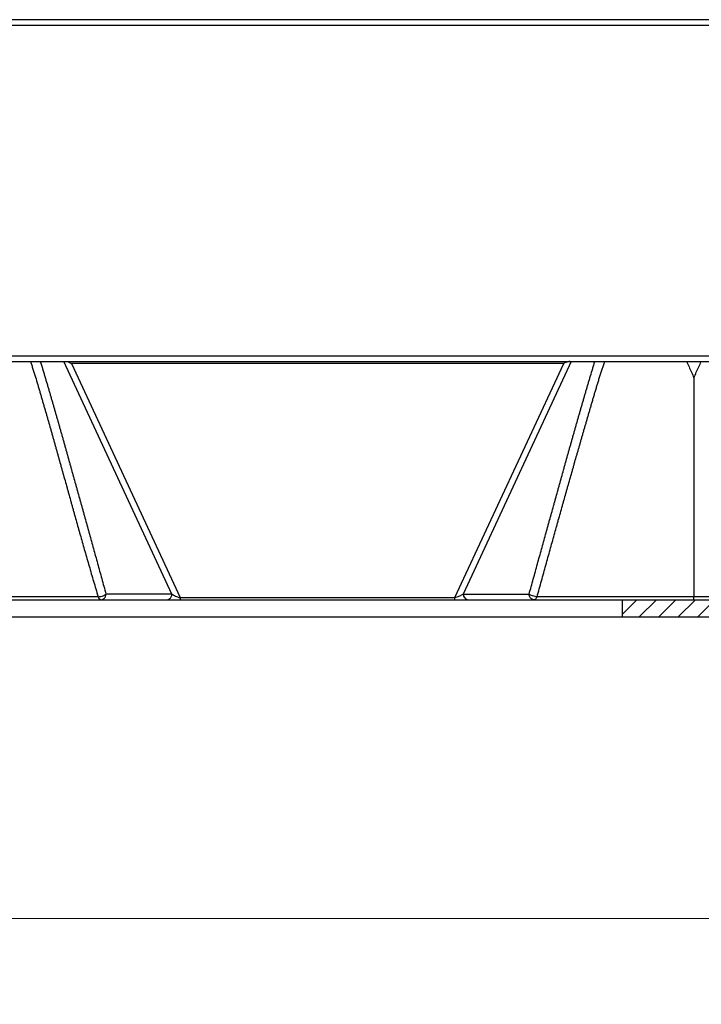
# Model space of a CAD drawing. Header units: inches. Extents: x 3951 to 6642, y -813 to 1217.
# Tile 2 of 33: x 4282 to 4400, y 89 to 260. Entities that reach past the tile are written whole.
import ezdxf

# ---------------------------------------------------------------- set-up
doc = ezdxf.new("R2010")
doc.units = ezdxf.units.IN
doc.header["$LTSCALE"] = 7.600000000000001
doc.header["$MEASUREMENT"] = 0
doc.header["$PDMODE"] = 3
doc.header["$PDSIZE"] = 0.3125
doc.layers.get('0').update_dxf_attribs({"linetype": 'CONTINUOUS'})
doc.layers.get('Defpoints').update_dxf_attribs({"linetype": 'CONTINUOUS'})
doc.layers.add('5标注', color=1, linetype='CONTINUOUS')
doc.styles.add('TXT', font='txt.shx', dxfattribs={"width": 0.7, "bigfont": 'INTECAD.SHX'})
doc.dimstyles.new('标准样式', dxfattribs={"dimscale": 7.600000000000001, "dimtxt": 3, "dimasz": 2, "dimexe": 1, "dimexo": 0, "dimgap": 1, "dimtad": 0, "dimdec": 1, "dimzin": 1, "dimdsep": 46, "dimtxsty": 'TXT', "dimcen": 0.09, "dimclrd": 5, "dimclre": 252, "dimadec": 1, "dimazin": 0, "dimtfac": 1, "dimtdec": 1, "dimtofl": 0, "dimtmove": 0, "dimatfit": 3, "dimfxl": 0, "dimtzin": 0, "dimlwd": 13, "dimlwe": 13, "dimarcsym": 0})

# ---------------------------------------------------------------- blocks, each defined once
blk = doc.blocks.new('*D63')
at = {"layer": '5标注', "color": 252, "lineweight": 13}
for p, q in [((4197.385549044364, 256.0190379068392), (4197.385549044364, 96.04115203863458)), ((4797.710884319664, 256.0190379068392), (4797.710884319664, 96.04115203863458))]:
    blk.add_line(p, q, dxfattribs=at)
at = {"layer": '5标注', "color": 5, "lineweight": 13}
for p, q in [((4212.585549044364, 103.6411520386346), (4457.900359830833, 103.6411520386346)), ((4782.510884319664, 103.6411520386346), (4531.620359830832, 103.6411520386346))]:
    blk.add_line(p, q, dxfattribs=at)
at = {"layer": '5标注', "color": 5}
for points in [[(4212.585549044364, 106.1744853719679), (4212.585549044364, 101.1078187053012), (4197.385549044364, 103.6411520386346)], [(4782.510884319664, 106.1744853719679), (4782.510884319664, 101.1078187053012), (4797.710884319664, 103.6411520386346)]]:
    blk.add_solid(points, dxfattribs=at)
at = {"layer": 'Defpoints', "color": 0}
for p in [(4197.385549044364, 256.0190379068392), (4797.710884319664, 256.0190379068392), (4797.710884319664, 103.6411520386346)]:
    blk.add_point(p, dxfattribs=at)
at = {"layer": '5标注', "color": 0, "insert": (4494.760359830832, 103.6411520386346), "char_height": 22.8, "attachment_point": 5, "style": 'TXT'}
blk.add_mtext('600.3', dxfattribs=at)

msp = doc.modelspace()

# ---------------------------------------------------------------- hatches: boundary and pattern name
h = msp.add_hatch()
h.set_pattern_fill('A', color=2, scale=18.24570047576, angle=45, style=0, pattern_type=0)
h.set_pattern_definition([(45, (4392.889334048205, 366.6944490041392), (-1.697586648, 1.697586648), [])])
edge = h.paths.add_edge_path()
edge.add_line((4267.123430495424, 159.1440379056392), (4279.739030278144, 159.1440379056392))
edge.add_line((4279.765210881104, 156.1440379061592), (4279.739030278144, 159.1440379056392))
edge.add_line((4265.149068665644, 156.1440379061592), (4279.765210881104, 156.1440379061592))
edge.add_spline(control_points=[(4265.149068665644, 156.1440379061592), (4264.737374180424, 156.1440379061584), (4264.393473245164, 156.370366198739), (4264.230625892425, 156.7484840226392)], knot_values=[0, 0, 0, 0, 1, 1, 1, 1], weights=[1, 0.8902202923, 0.8902202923, 1], degree=3, periodic=0)
edge.add_line((4224.482797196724, 249.0395917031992), (4264.230625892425, 156.7484840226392))
edge.add_spline(control_points=[(4224.482797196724, 249.0395917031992), (4224.319949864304, 249.4177095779), (4223.976048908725, 249.6440379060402), (4223.564354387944, 249.6440379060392)], knot_values=[0, 0, 0, 0, 1, 1, 1, 1], weights=[1, 0.8902202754, 0.8902202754, 1], degree=3, periodic=0)
edge.add_line((4223.564354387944, 249.6440379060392), (4203.812263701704, 249.6440379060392))
edge.add_line((4203.812263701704, 249.6440379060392), (4202.193186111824, 249.6440379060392))
edge.add_spline(control_points=[(4202.193186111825, 249.6440379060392), (4201.851367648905, 249.64403790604), (4201.550060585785, 249.8054501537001), (4201.360685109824, 250.0900143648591)], knot_values=[0, 0, 0, 0, 1, 1, 1, 1], weights=[1, 0.9209884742, 0.9209884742, 1], degree=3, periodic=0)
edge.add_line((4201.360669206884, 250.0900037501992), (4197.385549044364, 256.1440379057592))
edge.add_spline(control_points=[(4197.385549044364, 256.1440379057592), (4197.385549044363, 257.0812962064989), (4196.722807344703, 257.7440379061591), (4195.785549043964, 257.7440379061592), (4194.848290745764, 257.7440379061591), (4194.185549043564, 257.0812962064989), (4194.185549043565, 256.1440379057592)], knot_values=[0, 0, 0, 0, 1, 1, 1, 2, 2, 2, 2], weights=[1, 0.8047378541, 0.8047378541, 1, 0.8047378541, 0.8047378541, 1], degree=3, periodic=0)
edge.add_line((4194.185549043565, 256.1440379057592), (4190.960965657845, 256.1440379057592))
edge.add_line((4190.960965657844, 256.0190379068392), (4190.960965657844, 256.1440379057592))
edge.add_spline(control_points=[(4190.710965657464, 255.7690379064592), (4190.857412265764, 255.769037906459), (4190.960965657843, 255.872591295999), (4190.960965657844, 256.0190379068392)], knot_values=[0, 0, 0, 0, 1, 1, 1, 1], weights=[1, 0.8047378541, 0.8047378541, 1], degree=3, periodic=0)
edge.add_line((4190.460965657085, 255.7690379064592), (4190.710965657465, 255.7690379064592))
edge.add_spline(control_points=[(4190.210965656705, 256.0190379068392), (4190.210965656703, 255.872591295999), (4190.314519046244, 255.769037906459), (4190.460965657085, 255.7690379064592)], knot_values=[0, 0, 0, 0, 1, 1, 1, 1], weights=[1, 0.8047378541, 0.8047378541, 1], degree=3, periodic=0)
edge.add_line((4190.210965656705, 256.0190379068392), (4190.210965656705, 257.1440379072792))
edge.add_line((4193.263787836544, 260.1440379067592), (4190.210965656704, 257.1440379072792))
edge.add_line((4197.808327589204, 260.1440379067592), (4193.263787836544, 260.1440379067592))
edge.add_spline(control_points=[(4197.808327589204, 260.1440379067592), (4198.152482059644, 260.1440379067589), (4198.455344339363, 259.9805853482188), (4198.644238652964, 259.6929028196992)], knot_values=[0, 0, 0, 0, 1, 1, 1, 1], weights=[1, 0.9200122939, 0.9200122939, 1], degree=3, periodic=0)
edge.add_line((4202.978768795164, 253.0914939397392), (4198.644238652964, 259.6929028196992))
edge.add_spline(control_points=[(4202.978776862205, 253.0914992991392), (4203.168016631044, 252.8060369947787), (4203.469772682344, 252.6440379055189), (4203.812264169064, 252.6440379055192)], knot_values=[0, 0, 0, 0, 1, 1, 1, 1], weights=[1, 0.9207076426, 0.9207076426, 1], degree=3, periodic=0)
edge.add_line((4211.982259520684, 252.6440379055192), (4203.812264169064, 252.6440379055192))
edge.add_line((4211.982259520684, 252.6440379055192), (4211.987089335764, 253.0440379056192))
edge.add_line((4211.987089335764, 253.0440379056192), (4213.199209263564, 253.0440379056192))
edge.add_line((4213.201559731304, 252.6440379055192), (4213.199209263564, 253.0440379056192))
edge.add_line((4215.568775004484, 252.6440379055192), (4213.201559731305, 252.6440379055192))
edge.add_line((4215.575756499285, 253.0440379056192), (4215.568775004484, 252.6440379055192))
edge.add_line((4215.575756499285, 253.0440379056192), (4219.385088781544, 253.0440379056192))
edge.add_line((4219.385088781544, 253.0440379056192), (4219.388579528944, 252.6440379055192))
edge.add_line((4225.538707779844, 252.6440379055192), (4219.388579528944, 252.6440379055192))
edge.add_spline(control_points=[(4225.538707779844, 252.6440379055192), (4225.950405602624, 252.6440413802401), (4226.294310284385, 252.4177127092), (4226.457158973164, 252.0395918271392)], knot_values=[0, 0, 0, 0, 1, 1, 1, 1], weights=[1, 0.8902187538, 0.8902187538, 1], degree=3, periodic=0)
edge.add_line((4226.457158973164, 252.0395918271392), (4266.204987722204, 159.7484840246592))
edge.add_spline(control_points=[(4267.123430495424, 159.1440379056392), (4266.711736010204, 159.144037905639), (4266.367835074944, 159.370366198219), (4266.204987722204, 159.7484840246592)], knot_values=[0, 0, 0, 0, 1, 1, 1, 1], weights=[1, 0.8902202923, 0.8902202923, 1], degree=3, periodic=0)
edge = h.paths.add_edge_path()
edge.add_line((4386.465245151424, 159.1440379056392), (4411.465245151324, 159.1440379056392))
edge.add_line((4411.465245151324, 156.1440379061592), (4411.465245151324, 159.1440379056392))
edge.add_line((4386.465245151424, 156.1440379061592), (4411.465245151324, 156.1440379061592))
edge.add_line((4386.465245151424, 159.1440379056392), (4386.465245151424, 156.1440379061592))
edge = h.paths.add_edge_path()
edge.add_line((4517.965245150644, 159.1440379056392), (4542.965245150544, 159.1440379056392))
edge.add_line((4542.965245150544, 156.1440379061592), (4542.965245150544, 159.1440379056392))
edge.add_line((4517.965245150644, 156.1440379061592), (4542.965245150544, 156.1440379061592))
edge.add_line((4517.965245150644, 159.1440379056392), (4517.965245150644, 156.1440379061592))
edge = h.paths.add_edge_path()
edge.add_line((4649.465245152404, 159.1440379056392), (4674.465245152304, 159.1440379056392))
edge.add_line((4674.465245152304, 156.1440379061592), (4674.465245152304, 159.1440379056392))
edge.add_line((4649.465245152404, 156.1440379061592), (4674.465245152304, 156.1440379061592))
edge.add_line((4649.465245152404, 159.1440379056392), (4649.465245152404, 156.1440379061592))
edge = h.paths.add_edge_path()
edge.add_line((4781.191460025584, 159.1440379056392), (4791.982612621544, 159.1440379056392))
edge.add_spline(control_points=[(4792.982460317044, 160.1265854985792), (4792.972377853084, 159.5489615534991), (4792.560324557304, 159.1440379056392), (4791.982612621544, 159.1440379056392)], knot_values=[0, 0, 0, 0, 1, 1, 1, 1], weights=[1, 0.8088336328, 0.8088336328, 1], degree=3, periodic=0)
edge.add_line((4794.711115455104, 259.1611720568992), (4792.982460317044, 160.1265854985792))
edge.add_spline(control_points=[(4795.710968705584, 260.1440379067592), (4795.133110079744, 260.1440379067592), (4794.721016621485, 259.7389458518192), (4794.711115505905, 259.1611720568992)], knot_values=[0, 0, 0, 0, 1, 1, 1, 1], weights=[1, 0.8087592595, 0.8087592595, 1], degree=3, periodic=0)
edge.add_line((4800.416831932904, 260.1440379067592), (4795.710968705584, 260.1440379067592))
edge.add_line((4803.469654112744, 257.1440379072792), (4800.416831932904, 260.1440379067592))
edge.add_line((4803.469654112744, 256.0190379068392), (4803.469654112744, 257.1440379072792))
edge.add_spline(control_points=[(4803.469654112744, 256.0190379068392), (4803.469654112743, 255.872591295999), (4803.366100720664, 255.769037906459), (4803.219654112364, 255.7690379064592)], knot_values=[0, 0, 0, 0, 1, 1, 1, 1], weights=[1, 0.8047378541, 0.8047378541, 1], degree=3, periodic=0)
edge.add_line((4803.219654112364, 255.7690379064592), (4802.969654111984, 255.7690379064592))
edge.add_spline(control_points=[(4802.969654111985, 255.7690379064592), (4802.823207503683, 255.769037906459), (4802.719654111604, 255.872591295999), (4802.719654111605, 256.0190379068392)], knot_values=[0, 0, 0, 0, 1, 1, 1, 1], weights=[1, 0.8047378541, 0.8047378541, 1], degree=3, periodic=0)
edge.add_line((4802.719654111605, 256.0190379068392), (4802.719654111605, 256.1440379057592))
edge.add_line((4802.719654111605, 256.1440379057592), (4800.890784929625, 256.1440379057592))
edge.add_spline(control_points=[(4800.890784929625, 256.1440379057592), (4800.896657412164, 257.0777438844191), (4800.239536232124, 257.741093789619), (4799.305816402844, 257.7440300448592), (4798.372096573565, 257.7469663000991), (4797.710816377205, 257.087762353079), (4797.710816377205, 256.1540379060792)], knot_values=[0, 0, 0, 0, 1, 1, 1, 2, 2, 2, 2], weights=[1, 0.8039960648, 0.8039960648, 1, 0.8039960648, 0.8039960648, 1], degree=3, periodic=0)
edge.add_line((4795.982460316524, 157.1265854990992), (4797.710816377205, 256.1440379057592))
edge.add_spline(control_points=[(4794.982612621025, 156.1440379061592), (4795.560324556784, 156.1440379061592), (4795.972377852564, 156.5489615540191), (4795.982460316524, 157.1265854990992)], knot_values=[0, 0, 0, 0, 1, 1, 1, 1], weights=[1, 0.8088336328, 0.8088336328, 1], degree=3, periodic=0)
edge.add_line((4781.165279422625, 156.1440379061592), (4794.982612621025, 156.1440379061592))
edge.add_line((4781.191460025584, 159.1440379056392), (4781.165279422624, 156.1440379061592))

# ---------------------------------------------------------------- linework, layer by layer
at = {"color": 7, "linetype": 'Continuous'}
for p, q in [((4800.416831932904, 260.1440379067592), (4198.644238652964, 260.1440379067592)), ((4793.711273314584, 259.1614903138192), (4198.993167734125, 259.1614903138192)), ((4249.250257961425, 200.6440379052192), (4792.706997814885, 200.6440379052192)), ((4265.168246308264, 201.6265855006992), (4792.706997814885, 201.6265855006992)), ((4308.114010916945, 160.1265854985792), (4289.301251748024, 200.6440379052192)), ((4377.629368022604, 200.6440379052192), (4358.817154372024, 160.1265854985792)), ((4376.307278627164, 200.2868255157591), (4290.623341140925, 200.2868255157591)), ((4290.623341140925, 200.2868255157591), (4309.560043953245, 159.5012502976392)), ((4357.374565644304, 159.5012502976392), (4376.307278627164, 200.2868255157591)), ((4398.964397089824, 197.7702714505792), (4398.965310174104, 159.6440318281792)), ((4295.273998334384, 159.6440379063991), (4271.206158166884, 159.6440379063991)), ((4308.114010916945, 160.1265854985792), (4296.635889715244, 160.1265854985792)), ((4309.560043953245, 159.5012502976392), (4357.374565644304, 159.5012502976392)), ((4357.372830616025, 159.4974796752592), (4357.915885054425, 159.6895104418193)), ((4358.817154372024, 160.1265854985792), (4370.288182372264, 160.1265854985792)), ((4426.273216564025, 159.6440379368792), (4371.657403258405, 159.6440379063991)), ((4398.965309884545, 159.1440379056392), (4398.965310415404, 159.6440318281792)), ((4267.123430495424, 159.1440379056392), (4791.982612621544, 159.1440379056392)), ((4386.465245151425, 159.1440379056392), (4386.465245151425, 156.1440379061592)), ((4386.465245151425, 159.1440379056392), (4386.465245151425, 156.1440379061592)), ((4386.465245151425, 159.1440379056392), (4411.465245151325, 159.1440379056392)), ((4265.149068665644, 156.1440379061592), (4794.982612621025, 156.1440379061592)), ((4386.465245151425, 156.1440379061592), (4411.465245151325, 156.1440379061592))]:
    msp.add_line(p, q, dxfattribs=at)
for points, start_tangent, end_tangent in [([(4283.466896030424, 200.6428601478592), (4283.584735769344, 200.3000036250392), (4283.700558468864, 199.9568678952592), (4283.925510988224, 199.2732780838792), (4284.034938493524, 198.9327755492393), (4284.142530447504, 198.5931067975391), (4284.248400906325, 198.2543559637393), (4284.352542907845, 197.9169837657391), (4284.754837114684, 196.5807272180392), (4284.949644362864, 195.9197541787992), (4285.141561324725, 195.2640625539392), (4285.236591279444, 194.9387381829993), (4285.331107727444, 194.6149343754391), (4285.518773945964, 193.9712225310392), (4285.612010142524, 193.6509806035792), (4285.704905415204, 193.3315923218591), (4285.889463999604, 192.6959283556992), (4285.981057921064, 192.3798187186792), (4286.072245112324, 192.0646581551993), (4286.253550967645, 191.4365780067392), (4286.433685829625, 190.8104653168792), (4286.612567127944, 190.1863503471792), (4286.966557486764, 188.9437907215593), (4287.142371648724, 188.3233462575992), (4287.230037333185, 188.0132393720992), (4287.317491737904, 187.7034094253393), (4287.404782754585, 187.3937235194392), (4287.491956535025, 187.0840539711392), (4287.666138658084, 186.4642451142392), (4287.840402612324, 185.8429671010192), (4288.014655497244, 185.2207354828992), (4288.188950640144, 184.5975540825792), (4288.363504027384, 183.9727555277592), (4288.713437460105, 182.7182265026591), (4288.800863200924, 182.4043658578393), (4288.888281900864, 182.0903667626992), (4289.063192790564, 181.4616429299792), (4289.413246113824, 180.2015837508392), (4289.762489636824, 178.9423635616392), (4289.937328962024, 178.3118023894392), (4290.112008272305, 177.6820101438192), (4290.461368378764, 176.4241250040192), (4290.636561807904, 175.7947745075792), (4290.724164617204, 175.4805397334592), (4290.811760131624, 175.1666836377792), (4290.987080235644, 174.5396557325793), (4291.162832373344, 173.9125777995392), (4291.515838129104, 172.6572102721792), (4291.870610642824, 171.4005134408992), (4292.228486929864, 170.1371274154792), (4292.589410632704, 168.8669555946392), (4292.954640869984, 167.5865462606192), (4293.699495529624, 164.9951754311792), (4294.469692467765, 162.3501640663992), (4294.866481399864, 161.0031179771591), (4295.270457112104, 159.6429814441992)], (0.3277426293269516, -0.9447670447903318), (0.2858817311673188, -0.9582649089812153)), ([(4285.204976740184, 200.6440069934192), (4285.306286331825, 200.3109760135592), (4285.406808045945, 199.9792746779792), (4285.606460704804, 199.3172408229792), (4285.705560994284, 198.9871547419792), (4285.803945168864, 198.6585227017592), (4285.901943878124, 198.3303482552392), (4285.999558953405, 198.0026642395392), (4286.382936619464, 196.7081164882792), (4286.570555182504, 196.0703877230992), (4286.755950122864, 195.4375700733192), (4286.847833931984, 195.1229434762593), (4286.939124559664, 194.8096993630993), (4287.120303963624, 194.1862080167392), (4287.210348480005, 193.8754862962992), (4287.299843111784, 193.5661054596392), (4287.477298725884, 192.9510751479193), (4287.565484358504, 192.6447086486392), (4287.653445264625, 192.3386678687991), (4287.828652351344, 191.7277636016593), (4288.002831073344, 191.1187901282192), (4288.176907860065, 190.5086788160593), (4288.526411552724, 189.2796689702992), (4288.701507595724, 188.6621035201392), (4288.789202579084, 188.3523868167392), (4288.877017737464, 188.0419839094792), (4288.964871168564, 187.7311888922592), (4289.052639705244, 187.4204405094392), (4289.228013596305, 186.7988041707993), (4289.403321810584, 186.1765081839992), (4289.578739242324, 185.5529978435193), (4289.754127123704, 184.9288072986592), (4289.929234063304, 184.3048632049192), (4290.279383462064, 183.0551378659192), (4290.366965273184, 182.7421507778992), (4290.454533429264, 182.4290625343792), (4290.629290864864, 181.8037966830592), (4290.977512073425, 180.5562590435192), (4291.324577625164, 179.3109130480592), (4291.497599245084, 178.6894095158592), (4291.670251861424, 178.0688213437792), (4292.015289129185, 176.8274965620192), (4292.188017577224, 176.2055771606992), (4292.274477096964, 175.8941599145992), (4292.360914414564, 175.5827472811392), (4292.533688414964, 174.9600689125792), (4292.706448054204, 174.3371766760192), (4293.052459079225, 173.0889176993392), (4293.399927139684, 171.8346074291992), (4293.748491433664, 170.5756671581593), (4294.098643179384, 169.3104270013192), (4294.451439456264, 168.0350683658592), (4295.165367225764, 165.4524141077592), (4295.892196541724, 162.8204751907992), (4296.262020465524, 161.4802351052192), (4296.635371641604, 160.1264426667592)], (0.2915187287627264, -0.9565651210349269), (0.2657848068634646, -0.9640323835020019)), ([(4289.537823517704, 200.6440379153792), (4289.851288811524, 200.6004104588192)], (1, 0), (0.9706975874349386, -0.2403043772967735)), ([(4370.288225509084, 160.1265735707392), (4370.648192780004, 161.4283337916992), (4371.010518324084, 162.7385413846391), (4371.735405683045, 165.3600941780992), (4372.448022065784, 167.9380539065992), (4372.799350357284, 169.2090134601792), (4373.148262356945, 170.4709744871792), (4373.494572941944, 171.7230815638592), (4373.581084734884, 172.0357629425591), (4373.667458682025, 172.3478983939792), (4373.839853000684, 172.9707327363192), (4374.184523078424, 174.2151932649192), (4374.530204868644, 175.4620320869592), (4374.703353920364, 176.0860231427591), (4374.790113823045, 176.3985372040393), (4374.877032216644, 176.7115169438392), (4375.225698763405, 177.9659281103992), (4375.400279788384, 178.5933561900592), (4375.575262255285, 179.2217410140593), (4375.926276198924, 180.4807381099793), (4376.277767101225, 181.7392605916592), (4376.454163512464, 182.3698752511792), (4376.542402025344, 182.6850649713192), (4376.630641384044, 183.0000759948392), (4376.984162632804, 184.2601379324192), (4377.161625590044, 184.8913478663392), (4377.339253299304, 185.5222089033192), (4377.517019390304, 186.1525757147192), (4377.695127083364, 186.7830980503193), (4377.873772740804, 187.4143961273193), (4378.052641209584, 188.0453235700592), (4378.231642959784, 188.6755185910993), (4378.410982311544, 189.3056291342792), (4378.590860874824, 189.9362870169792), (4378.680939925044, 190.2515885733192), (4378.771023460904, 190.5665597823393), (4378.951320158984, 191.1958767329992), (4379.131990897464, 191.8249760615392), (4379.222543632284, 192.1396784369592), (4379.313282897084, 192.4546082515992), (4379.495059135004, 193.0842197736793), (4379.677135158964, 193.7131035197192), (4379.768359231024, 194.0274943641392), (4379.859746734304, 194.3419689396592), (4380.043129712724, 194.9715173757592), (4380.227228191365, 195.6014687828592), (4380.411805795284, 196.2309461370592), (4380.504333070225, 196.5456757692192), (4380.597052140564, 196.8604932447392), (4380.689987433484, 197.1754676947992), (4380.783164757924, 197.4906723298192), (4380.970129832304, 198.1213418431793), (4381.346022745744, 199.3818255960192), (4381.535316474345, 200.0126524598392), (4381.630371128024, 200.3283999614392), (4381.725595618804, 200.6440213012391)], (0.2665068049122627, 0.9638330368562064), (0.2891368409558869, 0.9572877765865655)), ([(4371.656631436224, 159.6442537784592), (4372.050512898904, 161.0540690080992), (4372.437973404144, 162.4436129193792), (4373.194426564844, 165.1622553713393), (4373.931828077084, 167.8162184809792), (4374.294677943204, 169.1220000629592), (4374.654033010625, 170.4140685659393), (4375.011301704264, 171.6964124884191), (4375.100423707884, 172.0158909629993), (4375.189443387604, 172.3348302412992), (4375.366972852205, 172.9703423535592), (4375.720310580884, 174.2329307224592), (4376.071983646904, 175.4863129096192), (4376.247439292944, 176.1103398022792), (4376.334991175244, 176.4213812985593), (4376.422376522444, 176.7315920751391), (4376.770556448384, 177.9651602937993), (4376.944114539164, 178.5785712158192), (4377.117538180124, 179.1904979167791), (4377.463796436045, 180.4091533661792), (4377.808730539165, 181.6188453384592), (4377.981046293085, 182.2215537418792), (4378.067235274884, 182.5226189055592), (4378.153352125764, 182.8231596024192), (4378.496855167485, 184.0194222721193), (4378.668399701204, 184.6158397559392), (4378.840108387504, 185.2126325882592), (4379.011727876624, 185.8091549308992), (4379.183317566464, 186.4056190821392), (4379.355351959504, 187.0036340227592), (4379.528315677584, 187.6048252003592), (4379.702035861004, 188.2084808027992), (4379.876526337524, 188.8145415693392), (4380.052456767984, 189.4249847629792), (4380.141301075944, 189.7327526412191), (4380.230704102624, 190.0419545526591), (4380.411229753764, 190.6645314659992), (4380.594400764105, 191.2940801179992), (4380.687108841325, 191.6120130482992), (4380.780470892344, 191.9317685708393), (4380.968570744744, 192.5748531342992), (4381.158781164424, 193.2238124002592), (4381.254779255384, 193.5507960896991), (4381.351061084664, 193.8783308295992), (4381.544383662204, 194.5346263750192), (4381.739402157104, 195.1948046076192), (4381.936213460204, 195.8586694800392), (4382.035764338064, 196.1927013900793), (4382.136515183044, 196.5290055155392), (4382.238275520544, 196.8664779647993), (4382.341046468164, 197.2046680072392), (4382.550887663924, 197.8856246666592), (4382.989074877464, 199.2574612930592), (4383.219692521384, 199.9488158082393), (4383.338420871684, 200.2960913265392), (4383.459576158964, 200.6443019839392)], (0.2693541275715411, 0.9630412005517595), (0.3311856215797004, 0.9435656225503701)), ([(4377.402324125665, 200.6440379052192), (4377.005221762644, 200.5805698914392)], (-1, 0), (-0.9619564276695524, -0.2732029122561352)), ([(4397.677501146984, 200.6440379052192), (4398.115883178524, 199.7147465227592), (4398.545637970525, 198.7538859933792), (4398.965315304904, 197.7677820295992)], (0.4364897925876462, -0.899709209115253), (0.3839174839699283, -0.923367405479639)), ([(4398.965315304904, 197.7677820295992), (4399.384674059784, 198.7531802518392), (4399.814580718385, 199.7144069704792), (4400.253118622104, 200.6440379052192)], (0.3839189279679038, 0.9233668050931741), (0.4364897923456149, 0.8997092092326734)), ([(4289.851288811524, 200.6004104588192), (4290.217373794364, 200.4793455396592), (4290.623341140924, 200.2868255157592)], (0.9706975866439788, -0.2403043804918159), (0.8796869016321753, -0.4755533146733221)), ([(4377.005221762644, 200.5805698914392), (4376.670790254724, 200.4620093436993), (4376.307278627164, 200.2868255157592)], (-0.9619564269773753, -0.2732029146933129), (-0.8796869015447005, -0.4755533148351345)), ([(4295.273009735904, 159.6440379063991), (4295.415794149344, 159.3753993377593), (4295.588864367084, 159.2040861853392), (4295.776543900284, 159.1440379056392)], (0.304299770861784, -0.9525763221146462), (0.9999896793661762, 0.004543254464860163)), ([(4295.275525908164, 159.6384566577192), (4295.347297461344, 159.6401165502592), (4295.419496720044, 159.6614651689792)], (0.9939553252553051, -0.1097852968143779), (0.9171428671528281, 0.3985586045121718)), ([(4295.419496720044, 159.6614651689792), (4295.759958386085, 159.7034102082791), (4296.123724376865, 159.8147264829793), (4296.439418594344, 159.9626491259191), (4296.636965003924, 160.1209735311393)], (0.9998047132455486, 0.01976196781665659), (0.6643910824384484, 0.7473851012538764)), ([(4295.776543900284, 159.1440379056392), (4296.203732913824, 159.2741462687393), (4296.522337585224, 159.6356624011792), (4296.642437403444, 160.1265854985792)], (1, 0), (0.01503125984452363, 0.9998870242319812)), ([(4307.247571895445, 159.1440379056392), (4307.676213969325, 159.2751182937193), (4307.992482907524, 159.6339953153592), (4308.115109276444, 160.1265854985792)], (1, 0), (0.01987560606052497, 0.9998024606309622)), ([(4308.115067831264, 160.1243094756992), (4308.176835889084, 160.0827489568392), (4308.242346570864, 160.0400285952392), (4308.384731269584, 159.9522777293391), (4308.715613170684, 159.7757050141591), (4309.109504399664, 159.6132803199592), (4309.330649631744, 159.5432003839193), (4309.568196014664, 159.4836925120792)], (0.8260138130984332, -0.5636498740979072), (0.9771553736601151, -0.2125261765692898)), ([(4309.568179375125, 159.5012499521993), (4309.568196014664, 159.4836925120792), (4309.567845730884, 159.4051253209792), (4309.567443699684, 159.3696062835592), (4309.566922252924, 159.3366141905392), (4309.565616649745, 159.2782877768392), (4309.564119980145, 159.2303034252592), (4309.560043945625, 159.1440379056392)], (0.001886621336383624, -0.9999982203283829), (-0.06000758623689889, -0.9981979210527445)), ([(4357.370575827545, 159.1440379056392), (4357.366581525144, 159.1899747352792), (4357.371516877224, 159.3109923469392), (4357.372847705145, 159.5012502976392)], (1, 0), (0, 1)), ([(4357.915885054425, 159.6895104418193), (4358.211065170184, 159.8056061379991), (4358.542260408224, 159.9588574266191), (4358.816165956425, 160.1244566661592)], (0.9369013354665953, 0.3495938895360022), (0.815241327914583, 0.57912138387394)), ([(4358.816135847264, 160.1265855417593), (4358.888049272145, 159.7548960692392), (4359.084387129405, 159.4401089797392), (4359.361353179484, 159.2200625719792), (4359.683047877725, 159.1440379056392)], (0.0131670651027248, -0.9999133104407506), (0.999999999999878, 4.942158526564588e-07)), ([(4371.154075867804, 159.1440379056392), (4370.725220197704, 159.2733474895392), (4370.404632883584, 159.6370910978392), (4370.288182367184, 160.1265854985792)], (-1, 0), (-0.01530262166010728, 0.9998829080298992)), ([(4370.899410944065, 159.7866624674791), (4370.527942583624, 159.9465579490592), (4370.288182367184, 160.1265854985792)], (-0.9478270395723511, 0.3187850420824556), (-0.6582224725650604, 0.7528234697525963)), ([(4371.657403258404, 159.6440379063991), (4371.310681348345, 159.6800655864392), (4370.899410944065, 159.7866624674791)], (-0.9999970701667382, 0.002420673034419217), (-0.9478270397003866, 0.318785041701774)), ([(4371.154075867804, 159.1440379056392), (4371.221548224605, 159.1507976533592), (4371.352855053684, 159.2043453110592), (4371.527658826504, 159.3779934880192), (4371.620264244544, 159.5468778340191), (4371.657402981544, 159.6440379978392)], (0.9999999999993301, 1.157561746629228e-06), (0.3181198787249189, 0.9480504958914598))]:
    msp.add_spline(points, degree=3, dxfattribs=dict(at, start_tangent=start_tangent, end_tangent=end_tangent))

# ---------------------------------------------------------------- dimensions: what is measured, and where the dimension line sits
at = {"layer": '5标注'}
dim = msp.add_linear_dim(base=(4797.710884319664, 103.6411520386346), p1=(4197.385549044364, 256.0190379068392), p2=(4797.710884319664, 256.0190379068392), dimstyle='标准样式', override={"dimscale": 7.600000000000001}, dxfattribs=at)
dim.commit()
dim.dimension.update_dxf_attribs({"geometry": '*D63', "text_midpoint": (4494.760359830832, 103.6411520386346), "dimtype": 160})

doc.saveas('drawing.dxf')
